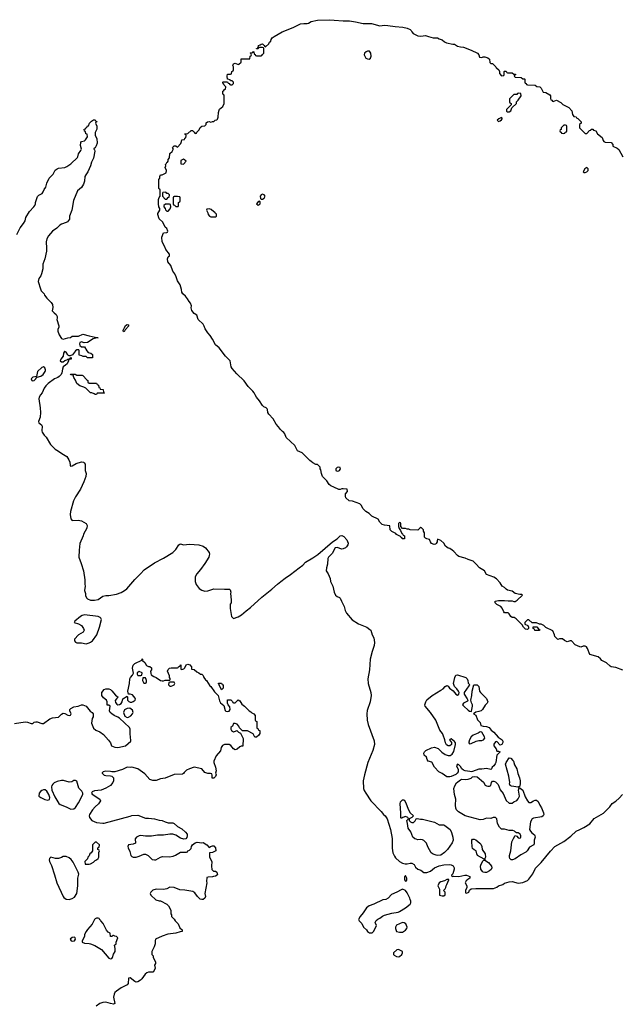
# Model space of a CAD drawing. Header units: inches. Extents: x 1861287 to 2052918, y 204622 to 437896.
# Tile 174 of 215: x 1972639 to 1980543, y 371995 to 384930. Entities that reach past the tile are written whole.
import ezdxf

# ---------------------------------------------------------------- set-up
doc = ezdxf.new("R2010")
doc.units = ezdxf.units.IN
doc.header["$MEASUREMENT"] = 0
for name, color, linetype in [('B9377', 7, 'Continuous'), ('B9378', 7, 'Continuous'), ('B9387', 7, 'Continuous'), ('B9388', 7, 'Continuous')]:
    doc.layers.add(name, color=color, linetype=linetype)

msp = doc.modelspace()

# ---------------------------------------------------------------- linework, layer by layer
at = {"layer": 'B9377', "color": 5}
for points, elevation in [([(1972914, 380000), (1972894, 379970), (1972891, 379950), (1972907, 379833), (1972911, 379770), (1972907, 379707), (1972886, 379650), (1972890, 379632), (1972927, 379607), (1972934, 379590), (1972931, 379530), (1972936, 379510), (1972961, 379470), (1972986, 379446), (1973044, 379350), (1973106, 379286), (1973150, 379263), (1973191, 379230), (1973256, 379190), (1973286, 379146), (1973297, 379117), (1973300, 379080), (1973306, 379066), (1973330, 379067), (1973380, 379100), (1973450, 379123), (1973477, 379117), (1973488, 379108), (1973497, 379090), (1973501, 379070), (1973499, 379010), (1973510, 378970), (1973507, 378930), (1973483, 378857), (1973439, 378761), (1973370, 378664), (1973345, 378610), (1973305, 378470), (1973301, 378430), (1973311, 378371), (1973330, 378351), (1973405, 378355), (1973450, 378345), (1973510, 378312), (1973524, 378284), (1973519, 378250), (1973475, 378170), (1973471, 378150), (1973431, 378049), (1973418, 377962), (1973416, 377870), (1973447, 377787), (1973475, 377690), (1973495, 377570), (1973494, 377514), (1973499, 377490), (1973491, 377430), (1973505, 377390), (1973505, 377365), (1973517, 377337), (1973530, 377322), (1973570, 377305), (1973623, 377303), (1973669, 377311), (1973730, 377355), (1973770, 377365), (1973810, 377365), (1973910, 377383), (1973970, 377404), (1974017, 377430), (1974048, 377452), (1974150, 377578), (1974226, 377650), (1974276, 377704), (1974410, 377793), (1974530, 377855), (1974653, 377930), (1974690, 377970), (1974730, 378031), (1974741, 378039), (1974750, 378043), (1974790, 378033), (1974870, 378042), (1974994, 378030), (1975050, 378014), (1975081, 377990), (1975127, 377930), (1975132, 377910), (1975130, 377890), (1975122, 377870), (1975072, 377788), (1975014, 377706), (1974965, 377650), (1974944, 377610), (1974944, 377550), (1974959, 377510), (1974998, 377458), (1975030, 377436), (1975070, 377421), (1975110, 377427), (1975190, 377455), (1975330, 377447), (1975351, 377451), (1975394, 377450), (1975402, 377442), (1975411, 377411), (1975407, 377390), (1975416, 377310), (1975416, 377270), (1975406, 377250), (1975404, 377196), (1975422, 377090), (1975450, 377065), (1975510, 377085), (1975551, 377110), (1975614, 377166), (1975670, 377206), (1975818, 377342), (1975952, 377448), (1976024, 377516), (1976072, 377548), (1976126, 377594), (1976198, 377642), (1976310, 377731), (1976358, 377762), (1976395, 377805), (1976490, 377859), (1976555, 377905), (1976750, 378072), (1976810, 378110), (1976850, 378148), (1976873, 378153), (1976899, 378139), (1976938, 378098), (1976953, 378053), (1976948, 378030), (1976934, 378006), (1976918, 377990), (1976890, 377977), (1976870, 377976), (1976810, 377997), (1976785, 377990), (1976744, 377916), (1976696, 377870), (1976687, 377853), (1976684, 377776), (1976668, 377730), (1976666, 377690), (1976690, 377652), (1976716, 377590), (1976721, 377550), (1976751, 377490), (1976771, 377410), (1976790, 377372), (1976810, 377351), (1976840, 377340), (1976851, 377330), (1976865, 377290), (1976900, 377220), (1976914, 377170), (1976934, 377134), (1977006, 377046), (1977092, 376992), (1977198, 376950), (1977241, 376921), (1977251, 376910), (1977271, 376850), (1977291, 376810), (1977301, 376750), (1977296, 376710), (1977268, 376632), (1977245, 376530), (1977233, 376387), (1977213, 376270), (1977217, 376210), (1977253, 376093), (1977258, 376050), (1977244, 375970), (1977204, 375856), (1977200, 375810), (1977205, 375730), (1977217, 375670), (1977297, 375457), (1977301, 375410), (1977277, 375330), (1977215, 375170), (1977168, 375008), (1977152, 374930), (1977157, 374830), (1977165, 374805), (1977187, 374767), (1977251, 374670), (1977387, 374530), (1977419, 374490), (1977441, 374470), (1977466, 374430), (1977511, 374291), (1977534, 374174), (1977533, 374047), (1977543, 373983), (1977562, 373942), (1977578, 373918), (1977630, 373871), (1977670, 373851), (1977702, 373842), (1977730, 373841), (1977770, 373851), (1977792, 373850), (1977822, 373830), (1977838, 373798), (1977870, 373771), (1977910, 373756), (1977948, 373728), (1977970, 373725), (1977990, 373725), (1978037, 373743), (1978090, 373787), (1978150, 373816), (1978210, 373828), (1978290, 373831), (1978310, 373826), (1978333, 373813), (1978346, 373786), (1978347, 373770), (1978331, 373709), (1978314, 373690), (1978318, 373678), (1978330, 373674), (1978342, 373678), (1978410, 373674), (1978486, 373690), (1978510, 373691), (1978553, 373673), (1978552, 373650), (1978525, 373635), (1978505, 373615), (1978492, 373590), (1978512, 373550), (1978512, 373528), (1978494, 373490), (1978498, 373458), (1978510, 373454), (1978530, 373462), (1978538, 373470), (1978547, 373493), (1978570, 373512), (1978630, 373517), (1978865, 373515), (1978910, 373536), (1978930, 373551), (1978988, 373570), (1979010, 373586), (1979070, 373603), (1979110, 373607), (1979190, 373588), (1979250, 373594), (1979310, 373621), (1979330, 373639), (1979380, 373710), (1979417, 373783), (1979490, 373859), (1979612, 374008), (1979672, 374068), (1979790, 374133), (1979878, 374202), (1979950, 374268), (1980000, 374292)], 180), ([(1980000, 376693), (1979939, 376719), (1979890, 376768), (1979870, 376768), (1979830, 376755), (1979795, 376775), (1979770, 376798), (1979730, 376798), (1979708, 376788), (1979670, 376826), (1979667, 376847), (1979642, 376902), (1979550, 376946), (1979526, 376970), (1979490, 376988), (1979468, 376988), (1979430, 377006), (1979370, 377006), (1979330, 377046), (1979310, 377046), (1979274, 377010), (1979274, 376990), (1979313, 376973), (1979322, 376950), (1979322, 376930), (1979310, 376918), (1979285, 376925), (1979258, 376950), (1979240, 376980), (1979160, 377060), (1979135, 377075), (1979110, 377078), (1979090, 377088), (1979070, 377126), (1979056, 377136), (1979010, 377138), (1978998, 377150), (1978979, 377199), (1978960, 377220), (1978910, 377248), (1978886, 377270), (1978886, 377290), (1978930, 377302), (1979010, 377302), (1979055, 377295), (1979110, 377295), (1979130, 377286), (1979150, 377286), (1979177, 377303), (1979246, 377370), (1979230, 377378), (1979210, 377378), (1979150, 377394), (1979110, 377424), (1979050, 377435), (1979030, 377449), (1979010, 377469), (1978978, 377490), (1978953, 377533), (1978904, 377584), (1978870, 377606), (1978770, 377642), (1978744, 377690), (1978679, 377730), (1978637, 377777), (1978595, 377815), (1978570, 377827), (1978530, 377837), (1978490, 377857), (1978410, 377879), (1978389, 377889), (1978343, 377943), (1978321, 377961), (1978290, 377984), (1978269, 377989), (1978234, 378014), (1978212, 378052), (1978170, 378088), (1978130, 378106), (1978122, 378090), (1978122, 378070), (1978112, 378050), (1978100, 378040), (1978084, 378036), (1978050, 378049), (1978035, 378070), (1978022, 378102), (1977990, 378108), (1977970, 378118), (1977958, 378130), (1977958, 378190), (1977946, 378210), (1977946, 378230), (1977916, 378256), (1977910, 378258), (1977894, 378250), (1977870, 378226), (1977770, 378229), (1977750, 378238), (1977730, 378238), (1977710, 378246), (1977670, 378246), (1977646, 378270), (1977646, 378310), (1977642, 378322), (1977630, 378326), (1977614, 378310), (1977614, 378270), (1977624, 378244), (1977640, 378220), (1977658, 378178), (1977670, 378174), (1977678, 378158), (1977694, 378150), (1977694, 378110), (1977666, 378110), (1977662, 378122), (1977646, 378130), (1977642, 378142), (1977590, 378168), (1977579, 378179), (1977530, 378208), (1977508, 378230), (1977502, 378282), (1977430, 378289), (1977400, 378300), (1977369, 378329), (1977348, 378368), (1977266, 378406), (1977230, 378442), (1977188, 378470), (1977148, 378510), (1977130, 378546), (1977106, 378570), (1977010, 378606), (1976966, 378610), (1976926, 378650), (1976918, 378670), (1976920, 378700), (1976946, 378730), (1976942, 378762), (1976890, 378768), (1976873, 378767), (1976850, 378758), (1976830, 378758), (1976766, 378790), (1976725, 378805), (1976703, 378823), (1976674, 378874), (1976618, 378930), (1976602, 378970), (1976596, 379016), (1976586, 379030), (1976586, 379050), (1976550, 379086), (1976530, 379088), (1976490, 379108), (1976470, 379128), (1976450, 379138), (1976350, 379238), (1976290, 379268), (1976255, 379335), (1976140, 379440), (1976122, 379490), (1976110, 379508), (1976090, 379519), (1976065, 379545), (1976041, 379581), (1976010, 379615), (1975968, 379688), (1975910, 379746), (1975898, 379770), (1975895, 379810), (1975890, 379818), (1975878, 379830), (1975846, 379846), (1975830, 379862), (1975790, 379922), (1975749, 379970), (1975734, 380000)], 180), ([(1972570, 375683), (1972710, 375707), (1972743, 375703), (1972790, 375682), (1972810, 375682), (1972830, 375702), (1972850, 375705), (1972870, 375705), (1972930, 375682), (1972950, 375685), (1973034, 375746), (1973070, 375759), (1973150, 375767), (1973190, 375807), (1973210, 375819), (1973230, 375815), (1973270, 375793), (1973290, 375788), (1973306, 375794), (1973315, 375810), (1973297, 375850), (1973297, 375863), (1973297, 375870), (1973310, 375883), (1973350, 375902), (1973409, 375911), (1973450, 375931), (1973470, 375931), (1973512, 375910), (1973566, 375846), (1973592, 375830), (1973602, 375810), (1973602, 375770), (1973592, 375748), (1973582, 375690), (1973610, 375622), (1973638, 375598), (1973693, 375573), (1973741, 375541), (1973807, 375467), (1973830, 375432), (1973846, 375390), (1973890, 375371), (1973930, 375368), (1974030, 375390), (1974098, 375450), (1974100, 375460), (1974089, 375549), (1974089, 375610), (1974081, 375630), (1973950, 375754), (1973930, 375769), (1973878, 375790), (1973848, 375810), (1973828, 375830), (1973818, 375850), (1973826, 375910), (1973810, 375926), (1973790, 375926), (1973786, 375930), (1973786, 375970), (1973778, 375990), (1973742, 376022), (1973719, 376050), (1973719, 376090), (1973750, 376131), (1973770, 376141), (1973810, 376141), (1973831, 376130), (1973850, 376114), (1973898, 376058), (1973934, 376030), (1973910, 376009), (1973895, 375985), (1973899, 375959), (1973917, 375937), (1973930, 375931), (1973950, 375934), (1973970, 375946), (1973986, 375970), (1973995, 376010), (1974050, 376042), (1974056, 376036), (1974057, 375990), (1974071, 375971), (1974090, 375964), (1974114, 375966), (1974129, 375971), (1974158, 375990), (1974162, 376010), (1974158, 376018), (1974120, 376060), (1974090, 376069), (1974068, 376068), (1974061, 376110), (1974083, 376210), (1974087, 376270), (1974096, 376290), (1974122, 376318), (1974135, 376345), (1974119, 376410), (1974128, 376450), (1974150, 376472), (1974242, 376518), (1974250, 376534), (1974254, 376530), (1974254, 376510), (1974284, 376484), (1974306, 376446), (1974330, 376432), (1974350, 376432), (1974370, 376414), (1974371, 376390), (1974358, 376370), (1974360, 376340), (1974365, 376325), (1974402, 376302), (1974432, 376290), (1974490, 376251), (1974510, 376245), (1974530, 376245), (1974552, 376252), (1974610, 376254), (1974616, 376264), (1974616, 376276), (1974608, 376288), (1974608, 376310), (1974582, 376370), (1974590, 376394), (1974606, 376410), (1974630, 376414), (1974710, 376414), (1974722, 376418), (1974726, 376430), (1974742, 376438), (1974750, 376454), (1974754, 376454), (1974754, 376410), (1974758, 376398), (1974770, 376394), (1974796, 376404), (1974810, 376414), (1974827, 376453), (1974850, 376462), (1974860, 376460), (1974873, 376453), (1974894, 376430), (1974898, 376398), (1974930, 376394), (1974964, 376364), (1974994, 376350), (1975013, 376333), (1975034, 376330), (1975050, 376314), (1975058, 376290), (1975079, 376259), (1975091, 376250), (1975139, 376179), (1975150, 376170), (1975200, 376100), (1975231, 376071), (1975245, 376050), (1975263, 375983), (1975277, 375957), (1975321, 375921), (1975337, 375857), (1975346, 375846), (1975370, 375841), (1975390, 375846), (1975405, 375870), (1975401, 375901), (1975378, 375930), (1975369, 375949), (1975370, 375994), (1975413, 375993), (1975433, 375973), (1975438, 375958), (1975450, 375954), (1975470, 375954), (1975510, 375994), (1975530, 375982), (1975558, 375938), (1975594, 375910), (1975652, 375852), (1975677, 375837), (1975690, 375822), (1975714, 375810), (1975734, 375790), (1975734, 375730), (1975738, 375718), (1975754, 375710), (1975754, 375630), (1975758, 375618), (1975773, 375613), (1975778, 375598), (1975794, 375590), (1975793, 375553), (1975782, 375530), (1975750, 375506), (1975730, 375506), (1975706, 375550), (1975630, 375586), (1975567, 375587), (1975527, 375627), (1975518, 375650), (1975495, 375675), (1975470, 375686), (1975450, 375686), (1975433, 375647), (1975414, 375630), (1975414, 375610), (1975422, 375590), (1975450, 375574), (1975476, 375584), (1975490, 375594), (1975514, 375570), (1975538, 375558), (1975573, 375487), (1975570, 375386), (1975550, 375386), (1975530, 375378), (1975495, 375345), (1975470, 375338), (1975449, 375350), (1975415, 375395), (1975390, 375408), (1975330, 375409), (1975305, 375395), (1975287, 375370), (1975276, 375324), (1975222, 375258), (1975191, 375190), (1975191, 375170), (1975213, 375110), (1975219, 375061), (1975212, 375030), (1975218, 375010), (1975210, 374986), (1975190, 374966), (1975168, 374968), (1975167, 375007), (1975162, 375022), (1975147, 375027), (1975109, 375029), (1975070, 375042), (1975030, 375089), (1974930, 375109), (1974870, 375089), (1974831, 375069), (1974800, 375040), (1974790, 375026), (1974780, 375020), (1974670, 375014), (1974550, 374965), (1974490, 374959), (1974430, 374934), (1974390, 374935), (1974350, 374949), (1974283, 375023), (1974190, 375089), (1974110, 375109), (1974090, 375104), (1974050, 375109), (1973990, 375081), (1973889, 375049), (1973850, 375048), (1973830, 375054), (1973770, 375059), (1973734, 375050), (1973724, 375036), (1973722, 375030), (1973750, 375007), (1973770, 375001), (1973830, 374998), (1973850, 374992), (1973871, 374970), (1973871, 374930), (1973864, 374910), (1973834, 374870), (1973770, 374833), (1973710, 374809), (1973622, 374798), (1973590, 374786), (1973582, 374770), (1973590, 374754), (1973690, 374691), (1973702, 374670), (1973676, 374630), (1973630, 374590), (1973596, 374550), (1973558, 374490), (1973552, 374470), (1973558, 374450), (1973585, 374410), (1973650, 374385), (1973730, 374375), (1973750, 374376), (1974090, 374467), (1974110, 374476), (1974190, 374478), (1974290, 374441), (1974330, 374441), (1974411, 374431), (1974472, 374412), (1974510, 374411), (1974550, 374391), (1974590, 374378), (1974650, 374378), (1974670, 374371), (1974712, 374332), (1974770, 374302), (1974818, 374258), (1974838, 374230), (1974841, 374210), (1974835, 374185), (1974822, 374170), (1974795, 374165), (1974750, 374177), (1974690, 374218), (1974650, 374229), (1974610, 374230), (1974530, 374216), (1974450, 374217), (1974370, 374203), (1974290, 374202), (1974232, 374212), (1974210, 374208), (1974175, 374190), (1974157, 374170), (1974156, 374150), (1974162, 374130), (1974159, 374110), (1974130, 374098), (1974070, 374092), (1974058, 374070), (1974062, 374050), (1974084, 374004), (1974098, 373950), (1974110, 373936), (1974130, 373929), (1974170, 373930), (1974210, 373940), (1974270, 373967), (1974290, 373968), (1974325, 373950), (1974378, 373898), (1974410, 373891), (1974427, 373893), (1974490, 373930), (1974515, 373935), (1974606, 373934), (1974657, 373943), (1974686, 373954), (1974750, 373992), (1974830, 373994), (1974842, 373998), (1974846, 374010), (1974870, 374022), (1974890, 374042), (1974897, 374070), (1974909, 374090), (1974944, 374116), (1974970, 374123), (1975030, 374118), (1975050, 374122), (1975098, 374090), (1975130, 374054), (1975146, 374070), (1975170, 374078), (1975190, 374076), (1975212, 374050), (1975214, 374010), (1975170, 373989), (1975134, 373986), (1975132, 373930), (1975165, 373870), (1975161, 373810), (1975164, 373764), (1975184, 373744), (1975210, 373742), (1975230, 373731), (1975238, 373702), (1975234, 373690), (1975210, 373678), (1975184, 373676), (1975170, 373668), (1975113, 373667), (1975098, 373662), (1975092, 373610), (1975098, 373590), (1975072, 373450), (1975078, 373410), (1975071, 373390), (1975050, 373374), (1975030, 373370), (1975010, 373377), (1974973, 373410), (1974939, 373459), (1974915, 373475), (1974810, 373495), (1974741, 373501), (1974670, 373529), (1974610, 373535), (1974570, 373513), (1974530, 373503), (1974430, 373509), (1974386, 373494), (1974362, 373470), (1974354, 373450), (1974362, 373430), (1974428, 373368), (1974470, 373356), (1974490, 373356), (1974571, 373310), (1974595, 373290), (1974625, 373230), (1974625, 373185), (1974632, 373170), (1974634, 373150), (1974670, 373114), (1974682, 373090), (1974721, 373050), (1974741, 373001), (1974773, 372973), (1974772, 372950), (1974747, 372947), (1974690, 372929), (1974585, 372915), (1974511, 372889), (1974425, 372850), (1974418, 372830), (1974418, 372790), (1974405, 372750), (1974374, 372690), (1974374, 372650), (1974392, 372632), (1974393, 372613), (1974422, 372550), (1974422, 372530), (1974412, 372510), (1974418, 372470), (1974397, 372423), (1974390, 372418), (1974330, 372418), (1974310, 372409), (1974287, 372393), (1974245, 372330), (1974225, 372310), (1974190, 372289), (1974170, 372286), (1974150, 372293), (1974090, 372341), (1974070, 372338), (1974063, 372270), (1974051, 372250), (1973972, 372210), (1973911, 372169), (1973890, 372148), (1973881, 372130), (1973871, 372090), (1973890, 372006), (1973870, 371998), (1973830, 372004), (1973770, 372023), (1973730, 372019), (1973690, 372005), (1973642, 371970)], 160)]:
    msp.add_lwpolyline(points, dxfattribs=dict(at, elevation=elevation))
for points, elevation in [([(1976833, 379053), (1976810, 379049), (1976791, 379030), (1976791, 379010), (1976802, 379002), (1976810, 378999), (1976830, 379003), (1976842, 379010), (1976853, 379030), (1976849, 379049)], 180), ([(1973490, 377110), (1973459, 377101), (1973439, 377090), (1973362, 377030), (1973354, 377010), (1973410, 376995), (1973450, 376971), (1973478, 376930), (1973485, 376910), (1973474, 376886), (1973410, 376849), (1973359, 376790), (1973357, 376770), (1973371, 376751), (1973390, 376744), (1973450, 376742), (1973510, 376730), (1973550, 376743), (1973570, 376751), (1973595, 376770), (1973653, 376850), (1973687, 376950), (1973712, 377052), (1973705, 377070), (1973698, 377078), (1973671, 377091)], 180), ([(1979470, 376908), (1979408, 376908), (1979402, 376922), (1979386, 376930), (1979387, 376953), (1979433, 376953), (1979453, 376933), (1979458, 376918), (1979473, 376913)], 180), ([(1974210, 376366), (1974182, 376350), (1974182, 376330), (1974190, 376314), (1974230, 376314), (1974242, 376318), (1974246, 376350)], 160), ([(1978570, 375842), (1978575, 375845), (1978590, 375910), (1978589, 375929), (1978574, 375954), (1978565, 375990), (1978578, 376050), (1978584, 376110), (1978606, 376190), (1978630, 376194), (1978651, 376190), (1978671, 376170), (1978682, 376110), (1978692, 376090), (1978770, 376014), (1978790, 375970), (1978781, 375950), (1978754, 375926), (1978719, 375870), (1978700, 375850), (1978670, 375840), (1978630, 375834), (1978602, 375810), (1978630, 375792), (1978654, 375734), (1978690, 375697), (1978697, 375657), (1978727, 375647), (1978770, 375644), (1978806, 375630), (1978835, 375595), (1978870, 375568), (1978925, 375505), (1978978, 375470), (1978987, 375450), (1978986, 375434), (1978973, 375407), (1978950, 375401), (1978910, 375446), (1978890, 375444), (1978870, 375413), (1978869, 375389), (1978897, 375350), (1978910, 375322), (1978930, 375322), (1978951, 375310), (1978910, 375270), (1978895, 375170), (1978888, 375152), (1978870, 375130), (1978845, 375110), (1978839, 375090), (1978830, 375079), (1978770, 375093), (1978710, 375085), (1978670, 375086), (1978590, 375055), (1978570, 375049), (1978552, 375052), (1978490, 375062), (1978470, 375072), (1978450, 375090), (1978430, 375119), (1978410, 375139), (1978390, 375148), (1978378, 375130), (1978400, 375080), (1978401, 375050), (1978388, 375030), (1978370, 375015), (1978310, 374989), (1978290, 374982), (1978250, 374985), (1978190, 375028), (1978147, 375050), (1978088, 375110), (1978054, 375174), (1978005, 375190), (1977991, 375210), (1977983, 375243), (1977951, 375270), (1977950, 375295), (1977957, 375310), (1977977, 375330), (1978050, 375365), (1978090, 375373), (1978136, 375356), (1978187, 375307), (1978230, 375277), (1978270, 375263), (1978295, 375265), (1978320, 375280), (1978345, 375315), (1978365, 375410), (1978365, 375430), (1978350, 375449), (1978310, 375483), (1978290, 375475), (1978288, 375470), (1978313, 375433), (1978312, 375408), (1978290, 375391), (1978270, 375389), (1978245, 375405), (1978232, 375430), (1978223, 375470), (1978202, 375530), (1978192, 375552), (1978158, 375598), (1978107, 375730), (1978037, 375830), (1977968, 375910), (1977964, 375930), (1977973, 375970), (1977990, 375993), (1978056, 376050), (1978170, 376124), (1978201, 376139), (1978230, 376171), (1978250, 376183), (1978270, 376174), (1978287, 376147), (1978332, 376112), (1978370, 376068), (1978390, 376057), (1978409, 376070), (1978415, 376090), (1978406, 376110), (1978381, 376141), (1978351, 376170), (1978337, 376210), (1978354, 376290), (1978370, 376317), (1978390, 376323), (1978499, 376290), (1978517, 376270), (1978527, 376250), (1978530, 376214), (1978554, 376190), (1978540, 376180), (1978477, 376090), (1978479, 376070), (1978519, 376010), (1978528, 375990), (1978524, 375976), (1978469, 375951), (1978458, 375930), (1978473, 375910), (1978530, 375858), (1978550, 375845)], 180), ([(1974290, 376286), (1974258, 376282), (1974254, 376250), (1974264, 376224), (1974270, 376214), (1974290, 376214), (1974302, 376218), (1974306, 376230), (1974306, 376250), (1974296, 376276)], 160), ([(1974670, 376226), (1974610, 376226), (1974598, 376222), (1974594, 376190), (1974610, 376174), (1974630, 376174), (1974650, 376182), (1974670, 376194), (1974678, 376210)], 160), ([(1975290, 376128), (1975258, 376190), (1975258, 376198), (1975250, 376206), (1975250, 376214), (1975290, 376214), (1975298, 376198), (1975314, 376190), (1975312, 376150)], 160), ([(1974087, 375887), (1974050, 375882), (1974017, 375863), (1974003, 375830), (1974021, 375781), (1974050, 375763), (1974070, 375767), (1974097, 375783), (1974121, 375810), (1974130, 375830), (1974119, 375859)], 160), ([(1978690, 375576), (1978662, 375558), (1978597, 375530), (1978571, 375510), (1978547, 375470), (1978538, 375438), (1978538, 375430), (1978550, 375418), (1978570, 375421), (1978638, 375450), (1978670, 375459), (1978710, 375459), (1978732, 375468), (1978748, 375490), (1978746, 375510), (1978711, 375571)], 180), ([(1979198, 374842), (1979190, 374848), (1979101, 374861), (1979084, 374870), (1979076, 374890), (1979077, 374910), (1979065, 374990), (1979023, 375150), (1979030, 375170), (1979070, 375232), (1979090, 375227), (1979119, 375199), (1979126, 375190), (1979139, 375139), (1979172, 375090), (1979185, 375025), (1979207, 374970), (1979215, 374930), (1979215, 374890), (1979206, 374854), (1979194, 374850)], 180), ([(1973190, 374936), (1973130, 374922), (1973090, 374905), (1973072, 374888), (1973061, 374870), (1973057, 374850), (1973063, 374810), (1973101, 374721), (1973153, 374633), (1973170, 374618), (1973251, 374591), (1973310, 374558), (1973350, 374562), (1973370, 374582), (1973410, 374641), (1973469, 374750), (1973469, 374770), (1973453, 374793), (1973414, 374834), (1973388, 374928), (1973370, 374935), (1973350, 374934), (1973322, 374918), (1973290, 374913), (1973215, 374935)], 160), ([(1978810, 374859), (1978829, 374870), (1978839, 374910), (1978850, 374925), (1978870, 374926), (1978890, 374919), (1978924, 374884), (1978951, 374811), (1978990, 374765), (1979030, 374671), (1979070, 374636), (1979110, 374638), (1979130, 374655), (1979170, 374674), (1979190, 374694), (1979206, 374730), (1979191, 374810), (1979200, 374840), (1979210, 374845), (1979214, 374834), (1979250, 374810), (1979282, 374722), (1979310, 374666), (1979330, 374646), (1979355, 374645), (1979390, 374670), (1979410, 374679), (1979430, 374678), (1979450, 374660), (1979473, 374610), (1979496, 374576), (1979521, 374510), (1979525, 374490), (1979517, 374470), (1979500, 374460), (1979390, 374440), (1979370, 374433), (1979348, 374392), (1979339, 374290), (1979348, 374270), (1979368, 374248), (1979401, 374221), (1979409, 374210), (1979413, 374190), (1979398, 374150), (1979399, 374110), (1979393, 374090), (1979339, 374061), (1979306, 374010), (1979288, 373992), (1979223, 373957), (1979150, 373904), (1979112, 373892), (1979095, 373895), (1979077, 373910), (1979073, 373930), (1979073, 373950), (1979092, 374012), (1979106, 374130), (1979125, 374175), (1979150, 374214), (1979170, 374206), (1979190, 374182), (1979210, 374177), (1979217, 374183), (1979223, 374190), (1979225, 374210), (1979214, 374230), (1979190, 374246), (1979168, 374248), (1979155, 374255), (1979138, 374270), (1979119, 374279), (1979070, 374280), (1979010, 374296), (1978970, 374294), (1978943, 374323), (1978915, 374370), (1978906, 374430), (1978890, 374451), (1978858, 374450), (1978830, 374435), (1978770, 374441), (1978730, 374422), (1978690, 374420), (1978493, 374470), (1978404, 374524), (1978380, 374550), (1978371, 374570), (1978365, 374610), (1978371, 374690), (1978353, 374750), (1978345, 374830), (1978355, 374865), (1978377, 374903), (1978430, 374944), (1978450, 374954), (1978490, 374948), (1978533, 374953), (1978570, 374966), (1978590, 374982), (1978610, 374989), (1978650, 374984), (1978733, 374913), (1978754, 374874), (1978770, 374863), (1978790, 374859)], 180), ([(1972950, 374813), (1972930, 374805), (1972911, 374790), (1972896, 374770), (1972891, 374730), (1972918, 374710), (1972970, 374687), (1973010, 374679), (1973030, 374686), (1973035, 374710), (1973022, 374750), (1972994, 374794), (1972972, 374812)], 160), ([(1977790, 374384), (1977815, 374385), (1977836, 374404), (1977849, 374431), (1977863, 374437), (1977907, 374427), (1977930, 374427), (1978090, 374387), (1978150, 374354), (1978210, 374351), (1978225, 374345), (1978295, 374290), (1978313, 374253), (1978331, 374190), (1978333, 374150), (1978323, 374117), (1978261, 374030), (1978221, 373990), (1978170, 373956), (1978130, 373949), (1978110, 373953), (1978070, 373969), (1978047, 373987), (1978002, 374062), (1977983, 374110), (1977950, 374145), (1977930, 374157), (1977910, 374161), (1977870, 374157), (1977850, 374163), (1977830, 374169), (1977805, 374190), (1977780, 374260), (1977741, 374310), (1977735, 374370), (1977726, 374410), (1977746, 374430), (1977738, 374450), (1977710, 374462), (1977674, 374450), (1977660, 374440), (1977650, 374438), (1977645, 374445), (1977647, 374510), (1977638, 374630), (1977644, 374656), (1977670, 374682), (1977690, 374682), (1977710, 374650), (1977748, 374548), (1977770, 374510), (1977811, 374470), (1977792, 374450), (1977754, 374430), (1977758, 374410), (1977772, 374390)], 180), ([(1973650, 374126), (1973630, 374126), (1973594, 374090), (1973594, 374010), (1973577, 373983), (1973562, 373970), (1973550, 373946), (1973534, 373930), (1973530, 373906), (1973494, 373870), (1973498, 373838), (1973510, 373834), (1973550, 373834), (1973570, 373842), (1973610, 373862), (1973630, 373882), (1973650, 373892), (1973668, 373910), (1973678, 373930), (1973678, 373990), (1973686, 374010), (1973682, 374022), (1973666, 374030), (1973666, 374050), (1973682, 374058), (1973686, 374090)], 160), ([(1978750, 373725), (1978730, 373731), (1978719, 373739), (1978697, 373770), (1978693, 373810), (1978702, 373838), (1978730, 373885), (1978746, 373890), (1978742, 373902), (1978655, 373950), (1978645, 373970), (1978635, 374010), (1978610, 374024), (1978590, 374041), (1978582, 374070), (1978579, 374130), (1978581, 374150), (1978590, 374165), (1978610, 374166), (1978630, 374154), (1978686, 374110), (1978697, 374097), (1978710, 374070), (1978717, 374030), (1978755, 373970), (1978759, 373930), (1978751, 373910), (1978752, 373890), (1978799, 373859), (1978838, 373810), (1978844, 373790), (1978834, 373766), (1978812, 373749), (1978770, 373728)], 180), ([(1973250, 373935), (1973210, 373935), (1973190, 373922), (1973150, 373909), (1973110, 373909), (1973050, 373929), (1973031, 373909), (1973027, 373893), (1973031, 373870), (1973058, 373818), (1973098, 373698), (1973128, 373590), (1973210, 373411), (1973219, 373399), (1973250, 373378), (1973290, 373372), (1973330, 373385), (1973357, 373403), (1973388, 373450), (1973402, 373550), (1973402, 373650), (1973414, 373706), (1973409, 373730), (1973354, 373834), (1973343, 373863), (1973317, 373897), (1973290, 373918)], 160), ([(1977710, 373686), (1977694, 373670), (1977694, 373630), (1977710, 373614), (1977722, 373618), (1977726, 373630), (1977726, 373650)], 180), ([(1978276, 373636), (1978250, 373635), (1978222, 373618), (1978170, 373604), (1978151, 373590), (1978134, 373550), (1978153, 373507), (1978154, 373430), (1978190, 373418), (1978210, 373422), (1978227, 373433), (1978227, 373467), (1978206, 373490), (1978228, 373512), (1978238, 373530), (1978242, 373550), (1978253, 373567), (1978278, 373630)], 180), ([(1977670, 373506), (1977650, 373498), (1977594, 373466), (1977524, 373436), (1977482, 373390), (1977450, 373374), (1977410, 373369), (1977291, 373309), (1977230, 373287), (1977197, 373263), (1977150, 373195), (1977110, 373149), (1977091, 373110), (1977098, 373090), (1977135, 373055), (1977158, 373010), (1977194, 372974), (1977210, 372952), (1977233, 372933), (1977270, 372934), (1977290, 372954), (1977328, 373030), (1977308, 373070), (1977323, 373097), (1977345, 373115), (1977370, 373126), (1977407, 373153), (1977430, 373164), (1977530, 373193), (1977610, 373207), (1977630, 373215), (1977710, 373261), (1977769, 373310), (1977779, 373330), (1977779, 373350), (1977769, 373370), (1977766, 373390), (1977730, 373458), (1977708, 373488)], 180), ([(1973670, 373126), (1973650, 373126), (1973630, 373118), (1973622, 373110), (1973590, 373046), (1973530, 372978), (1973511, 372950), (1973492, 372910), (1973490, 372886), (1973458, 372830), (1973458, 372810), (1973490, 372797), (1973550, 372795), (1973570, 372790), (1973626, 372766), (1973714, 372714), (1973810, 372603), (1973830, 372591), (1973850, 372598), (1973859, 372610), (1973870, 372652), (1973895, 372690), (1973894, 372730), (1973886, 372770), (1973906, 372790), (1973906, 372810), (1973926, 372870), (1973910, 372886), (1973888, 372888), (1973870, 372898), (1973862, 372898), (1973850, 372886), (1973830, 372886), (1973826, 372930), (1973803, 372943), (1973778, 372970), (1973736, 373056), (1973706, 373090), (1973702, 373102), (1973690, 373106), (1973682, 373122)], 160), ([(1977670, 373069), (1977590, 373034), (1977576, 373010), (1977576, 372990), (1977591, 372951), (1977630, 372941), (1977670, 372944), (1977709, 372970), (1977724, 372990), (1977729, 373010), (1977714, 373050), (1977690, 373065)], 180), ([(1973357, 372877), (1973330, 372872), (1973301, 372850), (1973314, 372830), (1973330, 372825), (1973350, 372828), (1973359, 372830), (1973373, 372850), (1973369, 372870)], 160), ([(1977610, 372714), (1977594, 372710), (1977552, 372670), (1977552, 372650), (1977560, 372640), (1977590, 372622), (1977610, 372618), (1977630, 372625), (1977658, 372650), (1977668, 372670), (1977667, 372687), (1977626, 372710)], 180)]:
    msp.add_lwpolyline(points, close=True, dxfattribs=dict(at, elevation=elevation))
at = {"layer": 'B9378', "color": 5, "elevation": 180}
for points in [[(1975734, 380000), (1975719, 380030), (1975704, 380050), (1975639, 380110), (1975590, 380185), (1975490, 380279), (1975430, 380350), (1975418, 380370), (1975402, 380450), (1975342, 380510), (1975258, 380618), (1975210, 380659), (1975174, 380734), (1975143, 380783), (1975110, 380818), (1975074, 380870), (1975063, 380903), (1975049, 380929), (1974984, 380990), (1974964, 381050), (1974930, 381070), (1974901, 381110), (1974890, 381146), (1974894, 381170), (1974885, 381205), (1974864, 381230), (1974845, 381265), (1974818, 381298), (1974783, 381330), (1974770, 381349), (1974766, 381386), (1974745, 381445), (1974710, 381498), (1974693, 381553), (1974675, 381590), (1974650, 381628), (1974623, 381703), (1974583, 381750), (1974579, 381790), (1974590, 381814), (1974606, 381830), (1974606, 381850), (1974559, 381910), (1974545, 381945), (1974510, 382010), (1974506, 382074), (1974526, 382130), (1974570, 382134), (1974582, 382138), (1974586, 382150), (1974570, 382186), (1974550, 382206), (1974519, 382270), (1974470, 382315), (1974454, 382370), (1974455, 382385), (1974478, 382430), (1974478, 382450), (1974469, 382470), (1974464, 382510), (1974464, 382570), (1974470, 382594), (1974486, 382610), (1974486, 382690), (1974482, 382702), (1974470, 382706), (1974469, 382711), (1974469, 382829), (1974478, 382850), (1974478, 382870), (1974490, 382894), (1974510, 382894), (1974562, 382918), (1974566, 382950), (1974549, 382989), (1974558, 383010), (1974555, 383030), (1974564, 383036), (1974570, 383054), (1974580, 383060), (1974588, 383072), (1974590, 383092), (1974605, 383115), (1974610, 383172), (1974640, 383200), (1974656, 383224), (1974656, 383236), (1974648, 383250), (1974667, 383273), (1974690, 383274), (1974710, 383254), (1974756, 383304), (1974766, 383330), (1974767, 383353), (1974802, 383358), (1974807, 383373), (1974822, 383378), (1974826, 383410), (1974822, 383422), (1974807, 383427), (1974807, 383433), (1974850, 383434), (1974890, 383474), (1974910, 383474), (1974933, 383453), (1974938, 383438), (1974950, 383434), (1974962, 383438), (1974967, 383453), (1974996, 383484), (1975010, 383514), (1975030, 383532), (1975070, 383534), (1975087, 383553), (1975090, 383574), (1975106, 383590), (1975129, 383591), (1975150, 383585), (1975172, 383592), (1975188, 383592), (1975206, 383610), (1975227, 383613), (1975236, 383624), (1975248, 383650), (1975249, 383710), (1975258, 383742), (1975265, 383755), (1975308, 383790), (1975326, 383830), (1975326, 383930), (1975322, 383942), (1975306, 383950), (1975308, 383990), (1975322, 383998), (1975330, 384014), (1975342, 384018), (1975346, 384050), (1975326, 384070), (1975322, 384082), (1975310, 384086), (1975306, 384110), (1975310, 384114), (1975370, 384114), (1975378, 384098), (1975393, 384093), (1975398, 384078), (1975410, 384074), (1975430, 384074), (1975446, 384090), (1975446, 384110), (1975430, 384126), (1975410, 384126), (1975402, 384142), (1975367, 384147), (1975366, 384190), (1975370, 384214), (1975410, 384214), (1975422, 384218), (1975426, 384250), (1975442, 384258), (1975446, 384270), (1975446, 384310), (1975438, 384330), (1975448, 384350), (1975470, 384358), (1975510, 384342), (1975516, 384344), (1975547, 384373), (1975550, 384414), (1975650, 384414), (1975662, 384418), (1975666, 384450), (1975682, 384458), (1975686, 384470), (1975682, 384482), (1975666, 384490), (1975670, 384494), (1975702, 384498), (1975710, 384514), (1975714, 384510), (1975718, 384478), (1975733, 384473), (1975738, 384458), (1975750, 384454), (1975810, 384454), (1975822, 384458), (1975827, 384473), (1975846, 384490), (1975846, 384550), (1975842, 384562), (1975830, 384566), (1975790, 384566), (1975778, 384562), (1975772, 384548), (1975750, 384546), (1975750, 384552), (1975766, 384554), (1975766, 384566), (1975778, 384582), (1975778, 384590), (1975800, 384600), (1975810, 384611), (1975830, 384612), (1975853, 384593), (1975858, 384578), (1975870, 384574), (1975910, 384614), (1975923, 384637), (1975938, 384650), (1975942, 384670), (1975955, 384690), (1975982, 384710), (1976089, 384770), (1976234, 384826), (1976330, 384876), (1976370, 384882), (1976418, 384882), (1976434, 384886), (1976470, 384908), (1976550, 384922), (1976710, 384930), (1976770, 384922), (1976890, 384915), (1976970, 384915), (1977050, 384904), (1977150, 384881), (1977260, 384880), (1977371, 384851), (1977430, 384857), (1977476, 384856), (1977570, 384839), (1977674, 384830), (1977730, 384817), (1977770, 384803), (1977783, 384790), (1977790, 384770), (1977808, 384748), (1977870, 384719), (1977910, 384713), (1977970, 384723), (1978008, 384708), (1978070, 384694), (1978130, 384690), (1978150, 384677), (1978190, 384664), (1978219, 384639), (1978246, 384626), (1978330, 384610), (1978350, 384610), (1978390, 384584), (1978430, 384573), (1978472, 384570), (1978571, 384530), (1978652, 384490), (1978672, 384470), (1978678, 384438), (1978710, 384432), (1978730, 384442), (1978750, 384442), (1978790, 384431), (1978812, 384410), (1978814, 384370), (1978830, 384354), (1978850, 384354), (1978894, 384310), (1978898, 384298), (1978910, 384294), (1978934, 384270), (1978942, 384250), (1978944, 384224), (1978970, 384194), (1979002, 384198), (1979006, 384210), (1979006, 384250), (1979010, 384254), (1979030, 384254), (1979038, 384238), (1979050, 384234), (1979110, 384234), (1979130, 384214), (1979153, 384213), (1979153, 384207), (1979138, 384202), (1979134, 384190), (1979150, 384174), (1979227, 384173), (1979250, 384154), (1979270, 384154), (1979274, 384150), (1979274, 384110), (1979278, 384098), (1979292, 384092), (1979298, 384078), (1979310, 384074), (1979410, 384072), (1979433, 384053), (1979472, 384050), (1979492, 384030), (1979518, 383978), (1979550, 383974), (1979604, 383944), (1979612, 383930), (1979613, 383893), (1979618, 383878), (1979632, 383872), (1979638, 383858), (1979650, 383854), (1979692, 383872), (1979750, 383842), (1979777, 383817), (1979855, 383775), (1979895, 383735), (1979904, 383684), (1979918, 383658), (1979950, 383654), (1979958, 383638), (1979970, 383634), (1980000, 383604)], [(1972601, 382110), (1972645, 382195), (1972690, 382252), (1972709, 382290), (1972719, 382330), (1972766, 382410), (1972825, 382470), (1972837, 382490), (1972845, 382510), (1972845, 382530), (1972874, 382606), (1972890, 382623), (1972932, 382648), (1972949, 382670), (1972961, 382699), (1972984, 382730), (1972997, 382783), (1973027, 382850), (1973078, 382902), (1973106, 382954), (1973130, 382973), (1973150, 382980), (1973232, 382988), (1973260, 383000), (1973310, 383037), (1973398, 383122), (1973404, 383130), (1973410, 383170), (1973444, 383210), (1973449, 383230), (1973437, 383277), (1973441, 383319), (1973449, 383331), (1973490, 383341), (1973504, 383350), (1973529, 383390), (1973526, 383426), (1973508, 383430), (1973502, 383462), (1973490, 383466), (1973486, 383490), (1973502, 383498), (1973506, 383510), (1973522, 383518), (1973530, 383534), (1973542, 383538), (1973558, 383570), (1973583, 383597), (1973610, 383614), (1973630, 383614), (1973638, 383598), (1973652, 383592), (1973650, 383586), (1973638, 383582), (1973634, 383570), (1973652, 383532), (1973654, 383490), (1973632, 383450), (1973632, 383410), (1973651, 383371), (1973656, 383310), (1973645, 383275), (1973630, 383246), (1973618, 383242), (1973614, 383230), (1973622, 383222), (1973625, 383205), (1973608, 383110), (1973582, 383058), (1973570, 383010), (1973536, 382930), (1973507, 382893), (1973496, 382870), (1973490, 382810), (1973479, 382770), (1973450, 382726), (1973399, 382681), (1973344, 382556), (1973325, 382430), (1973293, 382350), (1973295, 382310), (1973266, 382274), (1973250, 382264), (1973190, 382244), (1973168, 382232), (1973127, 382190), (1973069, 382151), (1973017, 382090), (1972994, 382050), (1972985, 382010), (1972993, 381930), (1972991, 381890), (1972967, 381790), (1972942, 381718), (1972942, 381658), (1972925, 381590), (1972915, 381565), (1972891, 381530), (1972880, 381490), (1972910, 381394), (1972922, 381370), (1972962, 381330), (1972966, 381310), (1972995, 381270), (1973054, 381214), (1973068, 381190), (1973076, 381150), (1973067, 381107), (1973090, 381078), (1973117, 381057), (1973132, 381032), (1973132, 381010), (1973125, 380990), (1973152, 380910), (1973151, 380889), (1973140, 380860), (1973140, 380840), (1973158, 380790), (1973190, 380742), (1973210, 380732), (1973270, 380751), (1973307, 380753), (1973330, 380772), (1973410, 380771), (1973470, 380797), (1973550, 380775), (1973671, 380750), (1973650, 380749), (1973603, 380737), (1973529, 380689), (1973484, 380684), (1973450, 380697), (1973444, 380696), (1973430, 380688), (1973423, 380670), (1973430, 380652), (1973450, 380632), (1973490, 380631), (1973519, 380579), (1973540, 380560), (1973574, 380550), (1973594, 380530), (1973594, 380490), (1973590, 380486), (1973530, 380486), (1973510, 380506), (1973473, 380507), (1973456, 380516), (1973422, 380522), (1973418, 380530), (1973420, 380580), (1973414, 380594), (1973390, 380592), (1973370, 380581), (1973331, 380529), (1973304, 380516), (1973290, 380515), (1973280, 380520), (1973270, 380528), (1973250, 380562), (1973232, 380572), (1973226, 380570), (1973215, 380550), (1973211, 380510), (1973178, 380470), (1973171, 380450), (1973190, 380434), (1973210, 380437), (1973230, 380451), (1973259, 380461), (1973270, 380472), (1973302, 380478), (1973310, 380494), (1973314, 380490), (1973314, 380470), (1973290, 380466), (1973282, 380458), (1973282, 380450), (1973262, 380410), (1973242, 380390), (1973212, 380370), (1973200, 380340), (1973192, 380290), (1973182, 380270), (1973158, 380242), (1973142, 380230), (1973098, 380210), (1973011, 380150), (1972981, 380119), (1972959, 380090), (1972935, 380030), (1972914, 380000)], [(1980000, 383556), (1979994, 383550), (1979994, 383510), (1980000, 383504)]]:
    msp.add_lwpolyline(points, dxfattribs=at)
for points in [[(1977210, 384516), (1977192, 384510), (1977168, 384492), (1977164, 384470), (1977186, 384426), (1977210, 384414), (1977230, 384411), (1977250, 384426), (1977257, 384450), (1977252, 384490), (1977235, 384515)], [(1979190, 383966), (1979178, 383962), (1979170, 383946), (1979130, 383946), (1979074, 383890), (1979074, 383850), (1979078, 383838), (1979094, 383830), (1979094, 383810), (1979034, 383750), (1979034, 383730), (1979050, 383722), (1979070, 383722), (1979090, 383734), (1979107, 383773), (1979166, 383830), (1979167, 383853), (1979190, 383874), (1979226, 383930), (1979222, 383962)], [(1978970, 383646), (1978934, 383630), (1978914, 383610), (1978930, 383594), (1978950, 383602), (1978970, 383614), (1978978, 383630), (1978978, 383638)], [(1979810, 383546), (1979790, 383546), (1979770, 383526), (1979754, 383510), (1979753, 383487), (1979738, 383482), (1979734, 383470), (1979738, 383458), (1979753, 383453), (1979758, 383438), (1979790, 383434), (1979802, 383438), (1979807, 383453), (1979822, 383458), (1979826, 383470), (1979826, 383530), (1979822, 383542)], [(1974790, 383098), (1974758, 383082), (1974754, 383070), (1974758, 383038), (1974790, 383034), (1974826, 383070), (1974806, 383090)], [(1974550, 382666), (1974518, 382662), (1974514, 382650), (1974514, 382610), (1974550, 382574), (1974570, 382574), (1974590, 382594), (1974602, 382598), (1974606, 382630), (1974590, 382646), (1974570, 382646), (1974562, 382662)], [(1975830, 382638), (1975810, 382628), (1975798, 382610), (1975801, 382581), (1975810, 382572), (1975830, 382571), (1975850, 382586), (1975862, 382610), (1975850, 382628)], [(1974607, 382507), (1974553, 382507), (1974534, 382490), (1974534, 382470), (1974552, 382452), (1974553, 382433), (1974570, 382414), (1974590, 382414), (1974616, 382444), (1974626, 382470), (1974622, 382502)], [(1974710, 382606), (1974670, 382606), (1974658, 382602), (1974654, 382590), (1974654, 382510), (1974658, 382498), (1974673, 382493), (1974690, 382474), (1974710, 382474), (1974722, 382478), (1974726, 382490), (1974726, 382530), (1974742, 382538), (1974746, 382550), (1974746, 382590), (1974742, 382602)], [(1975790, 382548), (1975766, 382534), (1975752, 382510), (1975770, 382492), (1975790, 382501), (1975799, 382510), (1975798, 382538)], [(1975130, 382446), (1975098, 382442), (1975094, 382430), (1975112, 382392), (1975113, 382373), (1975134, 382350), (1975150, 382342), (1975210, 382342), (1975226, 382350), (1975226, 382370), (1975222, 382382), (1975207, 382387), (1975202, 382402), (1975190, 382406), (1975156, 382436)], [(1974010, 380829), (1974000, 380840), (1973999, 380850), (1974010, 380878), (1974017, 380883), (1974030, 380911), (1974050, 380925), (1974062, 380922), (1974071, 380910), (1974023, 380857)], [(1972950, 380368), (1972930, 380360), (1972872, 380310), (1972859, 380241), (1972810, 380234), (1972789, 380210), (1972798, 380190), (1972810, 380184), (1972830, 380190), (1972850, 380210), (1972855, 380225), (1972864, 380230), (1972863, 380237), (1972870, 380234), (1972915, 380245), (1972947, 380270), (1972972, 380308), (1972977, 380323), (1972979, 380330), (1972970, 380355)], [(1973550, 380154), (1973650, 380154), (1973658, 380138), (1973674, 380130), (1973678, 380098), (1973693, 380093), (1973698, 380078), (1973730, 380074), (1973734, 380070), (1973738, 380038), (1973754, 380030), (1973750, 380026), (1973670, 380026), (1973658, 380022), (1973650, 380006), (1973630, 380006), (1973616, 380016), (1973587, 380027), (1973570, 380028), (1973509, 380089), (1973483, 380103), (1973430, 380122), (1973390, 380149), (1973374, 380194), (1973348, 380230), (1973342, 380262), (1973310, 380266), (1973307, 380273), (1973367, 380273), (1973390, 380262), (1973460, 380260), (1973470, 380254), (1973520, 380200), (1973534, 380190), (1973534, 380170)]]:
    msp.add_lwpolyline(points, close=True, dxfattribs=at)
at = {"layer": 'B9387', "color": 5, "elevation": 180}
for points in [[(1980564, 376384), (1980470, 376421), (1980410, 376429), (1980396, 376436), (1980350, 376483), (1980289, 376510), (1980270, 376535), (1980241, 376561), (1980130, 376589), (1980099, 376670), (1980084, 376690), (1980070, 376699), (1980042, 376698), (1980010, 376689), (1980000, 376693)], [(1980000, 374292), (1980050, 374317), (1980130, 374368), (1980186, 374434), (1980310, 374508), (1980392, 374588), (1980425, 374635), (1980470, 374662), (1980516, 374704), (1980558, 374750)]]:
    msp.add_lwpolyline(points, dxfattribs=at)
at = {"layer": 'B9388', "color": 5, "elevation": 180}
for points in [[(1980000, 383604), (1980014, 383590), (1980014, 383570), (1980000, 383556)], [(1980000, 383504), (1980070, 383434), (1980090, 383434), (1980127, 383473), (1980142, 383478), (1980147, 383493), (1980170, 383494), (1980178, 383478), (1980210, 383472), (1980231, 383430), (1980290, 383382), (1980298, 383370), (1980304, 383344), (1980314, 383330), (1980330, 383322), (1980410, 383318), (1980431, 383290), (1980432, 383270), (1980490, 383241), (1980510, 383223), (1980562, 383130)]]:
    msp.add_lwpolyline(points, dxfattribs=at)
msp.add_lwpolyline([(1980090, 382989), (1980065, 382970), (1980042, 382930), (1980050, 382922), (1980070, 382925), (1980090, 382931), (1980109, 382950), (1980109, 382970)], close=True, dxfattribs=at)

doc.saveas('drawing.dxf')
